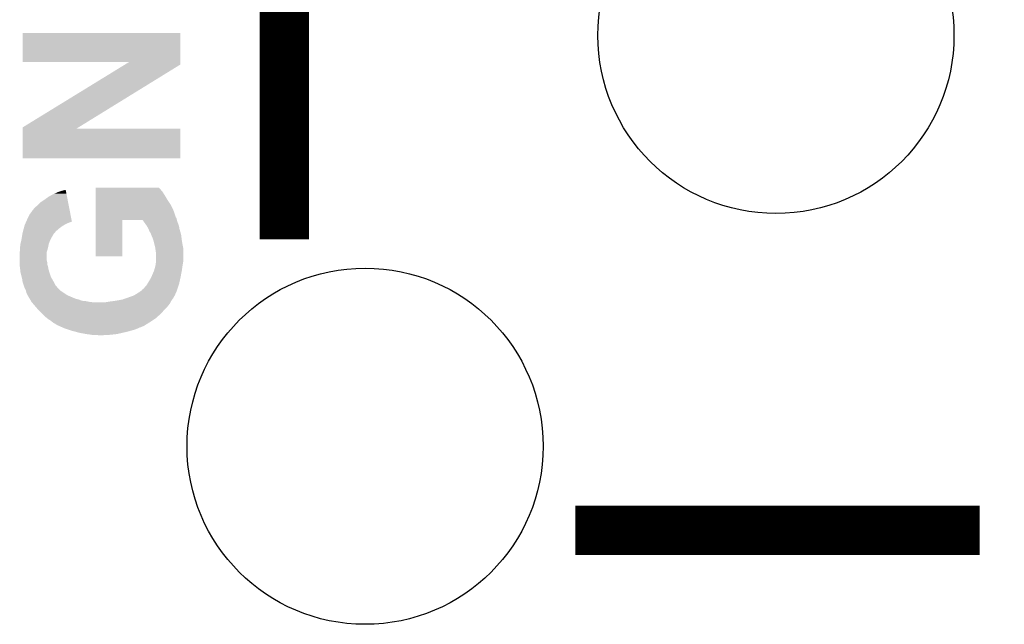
# Model space of a CAD drawing. Extents: x -1.3 to 24.2, y -3.9 to 53.4.
# Tile 43 of 45: x 12.6 to 18.7, y 45.9 to 49.7. Entities that reach past the tile are written whole.
import ezdxf

# ---------------------------------------------------------------- set-up
doc = ezdxf.new("R2010")
doc.units = 0
doc.layers.get('0').update_dxf_attribs({"linetype": 'CONTINUOUS'})
doc.layers.add('LTE_IOT_24_CLICK_V101_GTO', color=11, linetype='CONTINUOUS')
doc.layers.add('LTE_IOT_24_CLICK_V101_GTS', color=8, linetype='CONTINUOUS')

# ---------------------------------------------------------------- blocks, each defined once
blk = doc.blocks.new('ROUND_110')
blk.add_circle((0, 0), 1.1011)

msp = doc.modelspace()

# ---------------------------------------------------------------- linework, layer by layer
at = {"layer": 'LTE_IOT_24_CLICK_V101_GTO', "const_width": 0.3048}
for points in [[(14.23162, 48.32096), (14.23162, 50.82032)], [(16.03248, 46.5201), (18.53184, 46.5201)]]:
    msp.add_lwpolyline(points, dxfattribs=at)
at = {"layer": 'LTE_IOT_24_CLICK_V101_GTO'}
for points in [[(12.61364, 49.415724), (12.613662, 49.596016), (13.58899, 49.415724), (13.589, 49.596016)], [(12.613662, 49.596016), (12.613664, 49.59604), (13.589, 49.596016), (12.613664, 49.59604)], [(13.271414, 49.4157), (12.61364, 49.415724), (13.58899, 49.4157), (13.58899, 49.415724)], [(12.61365, 49.011842), (13.246588, 49.400458), (12.958824, 49.011842), (13.58899, 49.400458)], [(13.246588, 49.400458), (13.271414, 49.4157), (13.58899, 49.400458), (13.58899, 49.4157)], [(12.613648, 49.00422), (12.61365, 49.011842), (12.946466, 49.00422), (12.958824, 49.011842)], [(12.61364, 48.821364), (12.613648, 49.004196), (13.588976, 48.821364), (13.589, 49.004196)], [(12.613648, 49.004196), (12.613648, 49.00422), (13.589, 49.004196), (12.946466, 49.00422)], [(13.588976, 48.82134), (12.61364, 48.821364), (13.588976, 48.82134), (13.588976, 48.821364)], [(12.77366, 48.582582), (12.79144, 48.59274), (12.888746, 48.582582), (12.886768, 48.59274)], [(12.79144, 48.59274), (12.81176, 48.6029), (12.886768, 48.59274), (12.88479, 48.6029)], [(12.81176, 48.6029), (12.83462, 48.61306), (12.88479, 48.6029), (12.882812, 48.61306)], [(12.83462, 48.61306), (12.857482, 48.62068), (12.882812, 48.61306), (12.88133, 48.62068)], [(12.857482, 48.62068), (12.880344, 48.625736), (12.88133, 48.62068), (12.880344, 48.625736)], [(13.065778, 48.56734), (13.06578, 48.59274), (13.507718, 48.56734), (13.49248, 48.59274)], [(13.06578, 48.59274), (13.065782, 48.613058), (13.49248, 48.59274), (13.47978, 48.613058)], [(13.065782, 48.638454), (13.065784, 48.63846), (13.456926, 48.638454), (13.065784, 48.63846)], [(13.065782, 48.63592), (13.065782, 48.638454), (13.45946, 48.63592), (13.456926, 48.638454)], [(13.065782, 48.6283), (13.065782, 48.63592), (13.46708, 48.6283), (13.45946, 48.63592)], [(13.065782, 48.620678), (13.065782, 48.6283), (13.472162, 48.620678), (13.46708, 48.6283)], [(13.065782, 48.613058), (13.065782, 48.620678), (13.47978, 48.613058), (13.472162, 48.620678)], [(12.692382, 48.51908), (12.70254, 48.526702), (12.901108, 48.51908), (12.899624, 48.526702)], [(12.70254, 48.526702), (12.7254, 48.54956), (12.899624, 48.526702), (12.895174, 48.54956)], [(12.7254, 48.54956), (12.75588, 48.56988), (12.895174, 48.54956), (12.891218, 48.56988)], [(12.75588, 48.56988), (12.77366, 48.582582), (12.891218, 48.56988), (12.888746, 48.582582)], [(13.065776, 48.501298), (13.065778, 48.536858), (13.54582, 48.501298), (13.52804, 48.536858)], [(13.065778, 48.536858), (13.065778, 48.56734), (13.52804, 48.536858), (13.507718, 48.56734)], [(12.64666, 48.45304), (12.656822, 48.473358), (12.913962, 48.45304), (12.910008, 48.473358)], [(12.656822, 48.473358), (12.67206, 48.493682), (12.910008, 48.473358), (12.906052, 48.493682)], [(12.67206, 48.493682), (12.674602, 48.498758), (12.906052, 48.493682), (12.905064, 48.498758)], [(12.674602, 48.498758), (12.67968, 48.50384), (12.905064, 48.498758), (12.904074, 48.50384)], [(12.67968, 48.50384), (12.684762, 48.511462), (12.904074, 48.50384), (12.90259, 48.511462)], [(12.684762, 48.511462), (12.692382, 48.51908), (12.90259, 48.511462), (12.901108, 48.51908)], [(13.065772, 48.458116), (13.065776, 48.501298), (13.56106, 48.458116), (13.54582, 48.501298)], [(12.625002, 48.40224), (12.62634, 48.407322), (12.86002, 48.40224), (12.868914, 48.407322)], [(12.62634, 48.407322), (12.628596, 48.4124), (12.868914, 48.407322), (12.877802, 48.4124)], [(12.628596, 48.4124), (12.631982, 48.42002), (12.877802, 48.4124), (12.89304, 48.42002)], [(12.631982, 48.42002), (12.63424, 48.425098), (12.89304, 48.42002), (12.905738, 48.425098)], [(12.63424, 48.425098), (12.635368, 48.427636), (12.905738, 48.425098), (12.91588, 48.427636)], [(12.635368, 48.427636), (12.636488, 48.430156), (12.91588, 48.427636), (12.9159, 48.430156)], [(12.636488, 48.430156), (12.636498, 48.43018), (12.9159, 48.430156), (12.918412, 48.43018)], [(12.636498, 48.43018), (12.64666, 48.45304), (12.918412, 48.43018), (12.913962, 48.45304)], [(13.06576, 48.214304), (13.065772, 48.440316), (13.230836, 48.214304), (13.23086, 48.440316)], [(13.065772, 48.455574), (13.065772, 48.458116), (13.561066, 48.455574), (13.56106, 48.458116)], [(13.065772, 48.453036), (13.065772, 48.455574), (13.563602, 48.453036), (13.561066, 48.455574)], [(13.065772, 48.447958), (13.065772, 48.453036), (13.566142, 48.447958), (13.563602, 48.453036)], [(13.065772, 48.44034), (13.065772, 48.447958), (13.568048, 48.44034), (13.566142, 48.447958)], [(13.065772, 48.440316), (13.065772, 48.44034), (13.23086, 48.440316), (13.35531, 48.44034)], [(13.364388, 48.427638), (13.35531, 48.44034), (13.571222, 48.427638), (13.568048, 48.44034)], [(13.37346, 48.414942), (13.364388, 48.427638), (13.5763, 48.414942), (13.571222, 48.427638)], [(13.38072, 48.404782), (13.37346, 48.414942), (13.579688, 48.404782), (13.5763, 48.414942)], [(13.383624, 48.3997), (13.38072, 48.404782), (13.58138, 48.3997), (13.579688, 48.404782)], [(12.610676, 48.341282), (12.611944, 48.348894), (12.79906, 48.341282), (12.804136, 48.348894)], [(12.611944, 48.348894), (12.612368, 48.351436), (12.804136, 48.348894), (12.80414, 48.351436)], [(12.612368, 48.351436), (12.61364, 48.35906), (12.80414, 48.351436), (12.810808, 48.35906)], [(12.61364, 48.35906), (12.61698, 48.37176), (12.810808, 48.35906), (12.821918, 48.37176)], [(12.61698, 48.37176), (12.620992, 48.387), (12.821918, 48.37176), (12.8397, 48.387)], [(12.620992, 48.387), (12.625002, 48.40224), (12.8397, 48.387), (12.86002, 48.40224)], [(13.39088, 48.387002), (13.383624, 48.3997), (13.583498, 48.387002), (13.58138, 48.3997)], [(13.391972, 48.384458), (13.39088, 48.387002), (13.58392, 48.384458), (13.583498, 48.387002)], [(13.3985, 48.369222), (13.391972, 48.384458), (13.588274, 48.369222), (13.58392, 48.384458)], [(13.40612, 48.356522), (13.3985, 48.369222), (13.591902, 48.356522), (13.588274, 48.369222)], [(13.40917, 48.348898), (13.40612, 48.356522), (13.59408, 48.348898), (13.591902, 48.356522)], [(13.4112, 48.34382), (13.40917, 48.348898), (13.594716, 48.34382), (13.59408, 48.348898)], [(13.41374, 48.336204), (13.4112, 48.34382), (13.595668, 48.336204), (13.594716, 48.34382)], [(12.5984, 48.2727), (12.600938, 48.293018), (12.772136, 48.2727), (12.7762, 48.293018)], [(12.600938, 48.293018), (12.60094, 48.29302), (12.7762, 48.293018), (12.7762, 48.29302)], [(12.60094, 48.29302), (12.60602, 48.31334), (12.7762, 48.29302), (12.78382, 48.31334)], [(12.60602, 48.31334), (12.60856, 48.32858), (12.78382, 48.31334), (12.79144, 48.32858)], [(12.60856, 48.32858), (12.610676, 48.341282), (12.79144, 48.32858), (12.79906, 48.341282)], [(13.416276, 48.33366), (13.41374, 48.336204), (13.595986, 48.33366), (13.595668, 48.336204)], [(13.423898, 48.3108), (13.416276, 48.33366), (13.598844, 48.3108), (13.595986, 48.33366)], [(13.424464, 48.308262), (13.423898, 48.3108), (13.59916, 48.308262), (13.598844, 48.3108)], [(13.42898, 48.28794), (13.424464, 48.308262), (13.60297, 48.28794), (13.59916, 48.308262)], [(13.43406, 48.26762), (13.42898, 48.28794), (13.60678, 48.26762), (13.60297, 48.28794)], [(12.59586, 48.239682), (12.596282, 48.242218), (12.7635, 48.239682), (12.7635, 48.242218)], [(12.59586, 48.188878), (12.59586, 48.239682), (12.7635, 48.188878), (12.7635, 48.239682)], [(12.596282, 48.242218), (12.5984, 48.254922), (12.7635, 48.242218), (12.76731, 48.254922)], [(12.5984, 48.26762), (12.5984, 48.2727), (12.77112, 48.26762), (12.772136, 48.2727)], [(12.5984, 48.254922), (12.5984, 48.26762), (12.76731, 48.254922), (12.77112, 48.26762)], [(13.434062, 48.267618), (13.43406, 48.26762), (13.60678, 48.267618), (13.60678, 48.26762)], [(13.4366, 48.2473), (13.434062, 48.267618), (13.60678, 48.2473), (13.60678, 48.267618)], [(13.43914, 48.232062), (13.4366, 48.2473), (13.60678, 48.232062), (13.60678, 48.2473)], [(13.43914, 48.186342), (13.43914, 48.232062), (13.60678, 48.186342), (13.60678, 48.232062)], [(12.59586, 48.178718), (12.59586, 48.188878), (12.76604, 48.178718), (12.7635, 48.188878)], [(12.59586, 48.166018), (12.59586, 48.178718), (12.766042, 48.166018), (12.76604, 48.178718)], [(12.59586, 48.1584), (12.59586, 48.166018), (12.768582, 48.1584), (12.766042, 48.166018)], [(13.230836, 48.21428), (13.06576, 48.214304), (13.230836, 48.21428), (13.230836, 48.214304)], [(13.433424, 48.15078), (13.4366, 48.163482), (13.6017, 48.15078), (13.603816, 48.163482)], [(13.4366, 48.163482), (13.438574, 48.181258), (13.603816, 48.163482), (13.60678, 48.181258)], [(13.438574, 48.181258), (13.43914, 48.186342), (13.60678, 48.181258), (13.60678, 48.186342)], [(12.596758, 48.15078), (12.59586, 48.1584), (12.77112, 48.15078), (12.768582, 48.1584)], [(12.59855, 48.135538), (12.596758, 48.15078), (12.77366, 48.135538), (12.77112, 48.15078)], [(12.60094, 48.115222), (12.59855, 48.135538), (12.779912, 48.115222), (12.77366, 48.135538)], [(12.604116, 48.10252), (12.60094, 48.115222), (12.78382, 48.10252), (12.779912, 48.115222)], [(12.607926, 48.087278), (12.604116, 48.10252), (12.7889, 48.087278), (12.78382, 48.10252)], [(13.4112, 48.08982), (13.426442, 48.12538), (13.59154, 48.08982), (13.598206, 48.12538)], [(13.426442, 48.12538), (13.427892, 48.130462), (13.598206, 48.12538), (13.59916, 48.130462)], [(13.427892, 48.130462), (13.43152, 48.14316), (13.59916, 48.130462), (13.600746, 48.14316)], [(13.43152, 48.14316), (13.433424, 48.15078), (13.600746, 48.14316), (13.6017, 48.15078)], [(12.6111, 48.07458), (12.607926, 48.087278), (12.796158, 48.07458), (12.7889, 48.087278)], [(12.61364, 48.056802), (12.6111, 48.07458), (12.806316, 48.056802), (12.796158, 48.07458)], [(12.615334, 48.05172), (12.61364, 48.056802), (12.80922, 48.05172), (12.806316, 48.056802)], [(12.620414, 48.036482), (12.615334, 48.05172), (12.81684, 48.036482), (12.80922, 48.05172)], [(13.380722, 48.036482), (13.385292, 48.0441), (13.578838, 48.036482), (13.581378, 48.0441)], [(13.385292, 48.0441), (13.40358, 48.07458), (13.581378, 48.0441), (13.588152, 48.07458)], [(13.40358, 48.07458), (13.4112, 48.08982), (13.588152, 48.07458), (13.59154, 48.08982)], [(12.6238, 48.026318), (12.620414, 48.036482), (12.82555, 48.026318), (12.81684, 48.036482)], [(12.626848, 48.0187), (12.6238, 48.026318), (12.832078, 48.0187), (12.82555, 48.026318)], [(12.62888, 48.01362), (12.626848, 48.0187), (12.83716, 48.01362), (12.832078, 48.0187)], [(12.63396, 48.003462), (12.62888, 48.01362), (12.84732, 48.003462), (12.83716, 48.01362)], [(12.634598, 48.000918), (12.63396, 48.003462), (12.849864, 48.000918), (12.84732, 48.003462)], [(12.635232, 47.998378), (12.634598, 48.000918), (12.854942, 47.998378), (12.849864, 48.000918)], [(12.636502, 47.9933), (12.635232, 47.998378), (12.86256, 47.9933), (12.854942, 47.998378)], [(12.638196, 47.98822), (12.636502, 47.9933), (12.87018, 47.98822), (12.86256, 47.9933)], [(12.63904, 47.985682), (12.638196, 47.98822), (12.873564, 47.985682), (12.87018, 47.98822)], [(12.641578, 47.980604), (12.63904, 47.985682), (12.880336, 47.980604), (12.873564, 47.985682)], [(12.641584, 47.980598), (12.641578, 47.980604), (12.880342, 47.980598), (12.880336, 47.980604)], [(12.644114, 47.978066), (12.641584, 47.980598), (12.884562, 47.978066), (12.880342, 47.980598)], [(12.64412, 47.975522), (12.644114, 47.978066), (12.888802, 47.975522), (12.884562, 47.978066)], [(13.30579, 47.97552), (13.31468, 47.9806), (13.55598, 47.97552), (13.558236, 47.9806)], [(13.31468, 47.9806), (13.334998, 47.9933), (13.558236, 47.9806), (13.56388, 47.9933)], [(13.334998, 47.9933), (13.34211, 47.998382), (13.56388, 47.9933), (13.56614, 47.998382)], [(13.34211, 47.998382), (13.352782, 48.006006), (13.56614, 47.998382), (13.56868, 48.006006)], [(13.352782, 48.006006), (13.355326, 48.01108), (13.56868, 48.006006), (13.570372, 48.01108)], [(13.355326, 48.01108), (13.360398, 48.013622), (13.570372, 48.01108), (13.571218, 48.013622)], [(13.360398, 48.013622), (13.36548, 48.018702), (13.571218, 48.013622), (13.572912, 48.018702)], [(13.36548, 48.018702), (13.373102, 48.02886), (13.572912, 48.018702), (13.576298, 48.02886)], [(13.373102, 48.02886), (13.380722, 48.036482), (13.576298, 48.02886), (13.578838, 48.036482)], [(12.645616, 47.97298), (12.64412, 47.975522), (12.893036, 47.97298), (12.888802, 47.975522)], [(12.648604, 47.9679), (12.645616, 47.97298), (12.90574, 47.9679), (12.893036, 47.97298)], [(12.657568, 47.95266), (12.648604, 47.9679), (12.941302, 47.95266), (12.90574, 47.9679)], [(12.660558, 47.947578), (12.657568, 47.95266), (12.961622, 47.947578), (12.941302, 47.95266)], [(12.665038, 47.93996), (12.660558, 47.947578), (12.981942, 47.93996), (12.961622, 47.947578)], [(12.666532, 47.93742), (12.665038, 47.93996), (13.00734, 47.93742), (12.981942, 47.93996)], [(12.669518, 47.932342), (12.666532, 47.93742), (13.03273, 47.932342), (13.00734, 47.93742)], [(12.66952, 47.93234), (12.669518, 47.932342), (13.03274, 47.93234), (13.03273, 47.932342)], [(12.671698, 47.9298), (12.66952, 47.93234), (13.060678, 47.9298), (13.03274, 47.93234)], [(12.67605, 47.924722), (12.671698, 47.9298), (13.525498, 47.924722), (13.528038, 47.9298)], [(12.68476, 47.91456), (12.67605, 47.924722), (13.51788, 47.91456), (13.525498, 47.924722)], [(13.119102, 47.9298), (13.149568, 47.934878), (13.528038, 47.9298), (13.53058, 47.934878)], [(13.149568, 47.934878), (13.14958, 47.93488), (13.53058, 47.934878), (13.53058, 47.93488)], [(13.14958, 47.93488), (13.1699, 47.93742), (13.53058, 47.93488), (13.532274, 47.93742)], [(13.1699, 47.93742), (13.18768, 47.93996), (13.532274, 47.93742), (13.533966, 47.93996)], [(13.18768, 47.93996), (13.23086, 47.947582), (13.533966, 47.93996), (13.539048, 47.947582)], [(13.23086, 47.947582), (13.23805, 47.95012), (13.539048, 47.947582), (13.54074, 47.95012)], [(13.23805, 47.95012), (13.245254, 47.952662), (13.54074, 47.95012), (13.543278, 47.952662)], [(13.245254, 47.952662), (13.27404, 47.96282), (13.543278, 47.952662), (13.548922, 47.96282)], [(13.27404, 47.96282), (13.296902, 47.97044), (13.548922, 47.96282), (13.553156, 47.97044)], [(13.296902, 47.97044), (13.30579, 47.97552), (13.553156, 47.97044), (13.55598, 47.97552)], [(12.695646, 47.90186), (12.68476, 47.91456), (13.50772, 47.90186), (13.51788, 47.91456)], [(12.706532, 47.88916), (12.695646, 47.90186), (13.49502, 47.88916), (13.50772, 47.90186)], [(12.71524, 47.879), (12.706532, 47.88916), (13.485782, 47.879), (13.49502, 47.88916)], [(12.73302, 47.86122), (12.71524, 47.879), (13.46962, 47.86122), (13.485782, 47.879)], [(12.745722, 47.848518), (12.73302, 47.86122), (13.455762, 47.848518), (13.46962, 47.86122)], [(12.76096, 47.83582), (12.745722, 47.848518), (13.44191, 47.83582), (13.455762, 47.848518)], [(12.764136, 47.83328), (12.76096, 47.83582), (13.43914, 47.83328), (13.44191, 47.83582)], [(12.77366, 47.82566), (12.764136, 47.83328), (13.42771, 47.82566), (13.43914, 47.83328)], [(12.786358, 47.818042), (12.77366, 47.82566), (13.416282, 47.818042), (13.42771, 47.82566)], [(12.79906, 47.80788), (12.786358, 47.818042), (13.40104, 47.80788), (13.416282, 47.818042)], [(12.809218, 47.800262), (12.79906, 47.80788), (13.38885, 47.800262), (13.40104, 47.80788)], [(12.816836, 47.79772), (12.809218, 47.800262), (13.384782, 47.79772), (13.38885, 47.800262)], [(12.821914, 47.792646), (12.816836, 47.79772), (13.376664, 47.792646), (13.384782, 47.79772)], [(12.826976, 47.79264), (12.821914, 47.792646), (13.376654, 47.79264), (13.376664, 47.792646)], [(12.827, 47.790116), (12.826976, 47.79264), (13.372616, 47.790116), (13.376654, 47.79264)], [(12.84417, 47.78248), (12.827, 47.790116), (13.360398, 47.78248), (13.372616, 47.790116)], [(12.844174, 47.782478), (12.84417, 47.78248), (13.357856, 47.782478), (13.360398, 47.78248)], [(12.855596, 47.777398), (12.844174, 47.782478), (13.347698, 47.777398), (13.357856, 47.782478)], [(12.861302, 47.77486), (12.855596, 47.777398), (13.337538, 47.77486), (13.347698, 47.777398)], [(12.872722, 47.76978), (12.861302, 47.77486), (13.32738, 47.76978), (13.337538, 47.77486)], [(12.887962, 47.7647), (12.872722, 47.76978), (13.314682, 47.7647), (13.32738, 47.76978)], [(12.903202, 47.75962), (12.887962, 47.7647), (13.29944, 47.75962), (13.314682, 47.7647)], [(12.91844, 47.75454), (12.903202, 47.75962), (13.28166, 47.75454), (13.29944, 47.75962)], [(12.937744, 47.74946), (12.91844, 47.75454), (13.263882, 47.74946), (13.28166, 47.75454)], [(12.957048, 47.74438), (12.937744, 47.74946), (13.24102, 47.74438), (13.263882, 47.74946)], [(12.9667, 47.74184), (12.957048, 47.74438), (13.230224, 47.74184), (13.24102, 47.74438)], [(13.007342, 47.73422), (12.9667, 47.74184), (13.197838, 47.73422), (13.230224, 47.74184)], [(13.02766, 47.73168), (13.007342, 47.73422), (13.173708, 47.73168), (13.197838, 47.73422)], [(13.042898, 47.72914), (13.02766, 47.73168), (13.14958, 47.72914), (13.173708, 47.73168)], [(13.083538, 47.7266), (13.073378, 47.72914), (13.09878, 47.7266), (13.14958, 47.72914)]]:
    msp.add_solid(points, dxfattribs=at)

# ---------------------------------------------------------------- block references
at = {"layer": 'LTE_IOT_24_CLICK_V101_GTS'}
for p in [(17.272, 49.5808), (14.732, 47.0408)]:
    msp.add_blockref('ROUND_110', p, dxfattribs=at)

doc.saveas('drawing.dxf')
